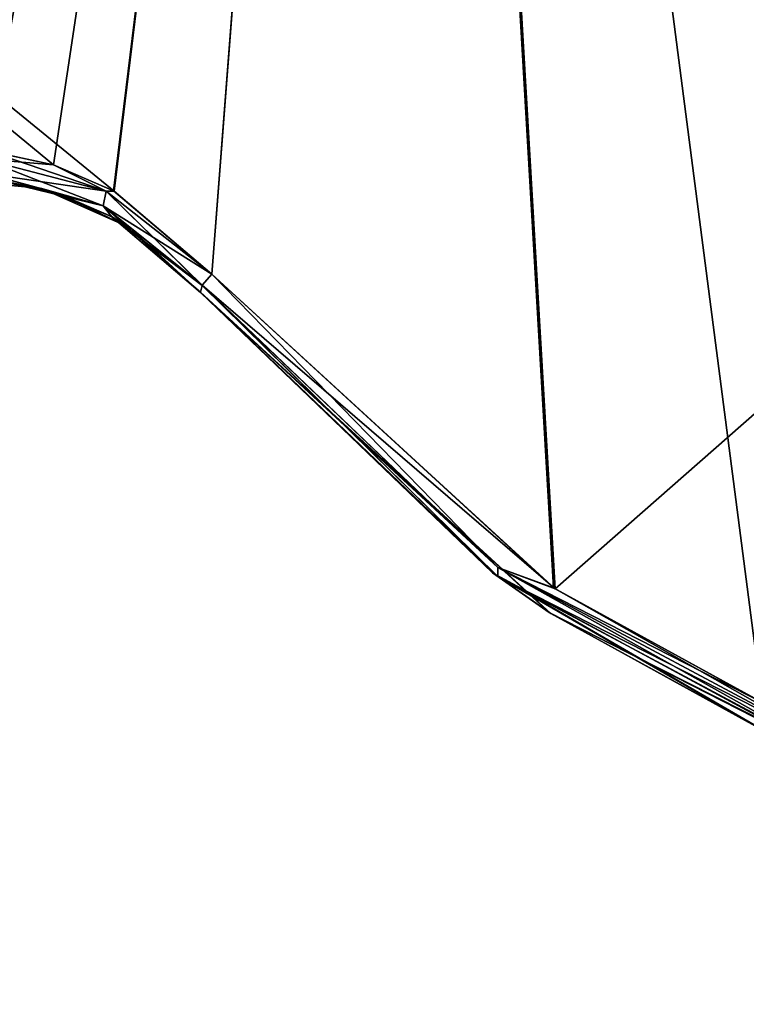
# Model space of a CAD drawing. Header units: millimetres. Extents: x -125 to 125, y -46 to 12.
# Tile 53 of 256: x -51.87 to -49.45, y -44.38 to -41.11. Entities that reach past the tile are written whole.
import ezdxf

# ---------------------------------------------------------------- set-up
doc = ezdxf.new("R2010")
doc.units = ezdxf.units.MM
doc.header["$LTSCALE"] = 26.699852
for name, color, linetype in [('140', 7, 'CONTINUOUS'), ('159', 7, 'CONTINUOUS'), ('182', 7, 'CONTINUOUS'), ('183', 7, 'CONTINUOUS'), ('267', 7, 'CONTINUOUS'), ('268', 7, 'CONTINUOUS'), ('303', 7, 'CONTINUOUS'), ('304', 7, 'CONTINUOUS')]:
    doc.layers.add(name, color=color, linetype=linetype)

msp = doc.modelspace()

# ---------------------------------------------------------------- linework, layer by layer
at = {"layer": '140', "linetype": 'CONTINUOUS'}
for points in [[(-51.2675, -42.0186, 51.5083), (-50.2972, -42.9508, 51.5083), (-51.2675, -42.0186, 53.1781), (-51.2675, -42.0186, 51.5083)], [(-50.2972, -42.9508, 51.5083), (-51.2675, -42.0186, 51.5083), (-50.2972, -42.9508, 39.5508), (-50.2972, -42.9508, 51.5083)], [(-50.2972, -42.9508, 39.5508), (-51.2675, -42.0186, 51.5083), (-51.2675, -42.0186, 41.2205), (-50.2972, -42.9508, 39.5508)], [(-51.2675, -42.0186, 63.4658), (-50.2972, -42.9508, 63.4658), (-51.2675, -42.0186, 65.1356), (-51.2675, -42.0186, 63.4658)], [(-50.2972, -42.9508, 63.4658), (-51.2675, -42.0186, 63.4658), (-50.2972, -42.9508, 51.5083), (-50.2972, -42.9508, 63.4658)], [(-50.2972, -42.9508, 51.5083), (-51.2675, -42.0186, 63.4658), (-51.2675, -42.0186, 53.1781), (-50.2972, -42.9508, 51.5083)], [(-50.2972, -42.9508, 15.6357), (-51.2675, -42.0186, 27.5933), (-51.2675, -42.0186, 17.3055), (-50.2972, -42.9508, 15.6357)], [(-51.2675, -42.0186, 15.6357), (-50.2972, -42.9508, 15.6357), (-51.2675, -42.0186, 17.3055), (-51.2675, -42.0186, 15.6357)], [(-50.2972, -42.9508, 15.6357), (-51.2675, -42.0186, 15.6357), (-50.2972, -42.9508, 3.6782), (-50.2972, -42.9508, 15.6357)], [(-50.2972, -42.9508, 3.6782), (-51.2675, -42.0186, 15.6357), (-51.2675, -42.0186, 5.348), (-50.2972, -42.9508, 3.6782)], [(-50.2972, -42.9508, 27.5933), (-51.2675, -42.0186, 27.5933), (-50.2972, -42.9508, 15.6357), (-50.2972, -42.9508, 27.5933)], [(-51.2675, -42.0186, 39.5508), (-50.2972, -42.9508, 39.5508), (-51.2675, -42.0186, 41.2205), (-51.2675, -42.0186, 39.5508)], [(-50.2972, -42.9508, 39.5508), (-51.2675, -42.0186, 39.5508), (-50.2972, -42.9508, 27.5933), (-50.2972, -42.9508, 39.5508)], [(-50.2972, -42.9508, 27.5933), (-51.2675, -42.0186, 39.5508), (-51.2675, -42.0186, 29.263), (-50.2972, -42.9508, 27.5933)], [(-51.2675, -42.0186, 27.5933), (-50.2972, -42.9508, 27.5933), (-51.2675, -42.0186, 29.263), (-51.2675, -42.0186, 27.5933)], [(-51.2675, -42.0186, 111.2959), (-50.2972, -42.9508, 111.2959), (-51.2675, -42.0186, 112.9537), (-51.2675, -42.0186, 111.2959)], [(-50.2972, -42.9508, 111.2959), (-51.2675, -42.0186, 111.2959), (-50.2972, -42.9508, 99.3384), (-50.2972, -42.9508, 111.2959)], [(-51.2675, -42.0186, 112.9537), (-50.2972, -42.9508, 111.2959), (-50.109, -43.0816, 113.4415), (-51.2675, -42.0186, 112.9537)], [(-50.2972, -42.9508, 99.3384), (-51.2675, -42.0186, 111.2959), (-51.2675, -42.0186, 101.0081), (-50.2972, -42.9508, 99.3384)], [(-50.2972, -42.9508, 75.4233), (-51.2675, -42.0186, 87.3808), (-51.2675, -42.0186, 77.0931), (-50.2972, -42.9508, 75.4233)], [(-51.2675, -42.0186, 75.4233), (-50.2972, -42.9508, 75.4233), (-51.2675, -42.0186, 77.0931), (-51.2675, -42.0186, 75.4233)], [(-50.2972, -42.9508, 75.4233), (-51.2675, -42.0186, 75.4233), (-50.2972, -42.9508, 63.4658), (-50.2972, -42.9508, 75.4233)], [(-50.2972, -42.9508, 63.4658), (-51.2675, -42.0186, 75.4233), (-51.2675, -42.0186, 65.1356), (-50.2972, -42.9508, 63.4658)], [(-50.2972, -42.9508, 87.3808), (-51.2675, -42.0186, 87.3808), (-50.2972, -42.9508, 75.4233), (-50.2972, -42.9508, 87.3808)], [(-51.2675, -42.0186, 99.3384), (-50.2972, -42.9508, 99.3384), (-51.2675, -42.0186, 101.0081), (-51.2675, -42.0186, 99.3384)], [(-50.2972, -42.9508, 99.3384), (-51.2675, -42.0186, 99.3384), (-50.2972, -42.9508, 87.3808), (-50.2972, -42.9508, 99.3384)], [(-50.2972, -42.9508, 87.3808), (-51.2675, -42.0186, 99.3384), (-51.2675, -42.0186, 89.0506), (-50.2972, -42.9508, 87.3808)], [(-51.2675, -42.0186, 87.3808), (-50.2972, -42.9508, 87.3808), (-51.2675, -42.0186, 89.0506), (-51.2675, -42.0186, 87.3808)], [(-51.2675, -42.0186, -68.0669), (-50.2972, -42.9508, -68.0669), (-51.2675, -42.0186, -66.3971), (-51.2675, -42.0186, -68.0669)], [(-50.2972, -42.9508, -68.0669), (-51.2675, -42.0186, -68.0669), (-50.2972, -42.9508, -80.0244), (-50.2972, -42.9508, -68.0669)], [(-50.2972, -42.9508, -80.0244), (-51.2675, -42.0186, -68.0669), (-51.2675, -42.0186, -78.3546), (-50.2972, -42.9508, -80.0244)], [(-51.2675, -42.0186, -56.1094), (-50.2972, -42.9508, -56.1094), (-51.2675, -42.0186, -54.4396), (-51.2675, -42.0186, -56.1094)], [(-50.2972, -42.9508, -56.1094), (-51.2675, -42.0186, -56.1094), (-50.2972, -42.9508, -68.0669), (-50.2972, -42.9508, -56.1094)], [(-50.2972, -42.9508, -68.0669), (-51.2675, -42.0186, -56.1094), (-51.2675, -42.0186, -66.3971), (-50.2972, -42.9508, -68.0669)], [(-50.2972, -42.9508, -103.9394), (-51.2675, -42.0186, -91.9819), (-51.2675, -42.0186, -102.2696), (-50.2972, -42.9508, -103.9394)], [(-51.2675, -42.0186, -103.9394), (-50.2972, -42.9508, -103.9394), (-51.2675, -42.0186, -102.2696), (-51.2675, -42.0186, -103.9394)], [(-50.2972, -42.9508, -103.9394), (-51.2675, -42.0186, -103.9394), (-50.1039, -43.085, -113.4436), (-50.2972, -42.9508, -103.9394)], [(-50.1039, -43.085, -113.4436), (-51.2675, -42.0186, -103.9394), (-51.2675, -42.0186, -112.9537), (-50.1039, -43.085, -113.4436)], [(-51.2675, -42.0186, -80.0244), (-50.2972, -42.9508, -80.0244), (-51.2675, -42.0186, -78.3546), (-51.2675, -42.0186, -80.0244)], [(-50.2972, -42.9508, -80.0244), (-51.2675, -42.0186, -80.0244), (-50.2972, -42.9508, -91.9819), (-50.2972, -42.9508, -80.0244)], [(-50.2972, -42.9508, -91.9819), (-51.2675, -42.0186, -80.0244), (-51.2675, -42.0186, -90.3121), (-50.2972, -42.9508, -91.9819)], [(-51.2675, -42.0186, -91.9819), (-50.2972, -42.9508, -91.9819), (-51.2675, -42.0186, -90.3121), (-51.2675, -42.0186, -91.9819)], [(-50.2972, -42.9508, -91.9819), (-51.2675, -42.0186, -91.9819), (-50.2972, -42.9508, -103.9394), (-50.2972, -42.9508, -91.9819)], [(-51.2675, -42.0186, -8.2793), (-50.2972, -42.9508, -8.2793), (-51.2675, -42.0186, -6.6095), (-51.2675, -42.0186, -8.2793)], [(-50.2972, -42.9508, -8.2793), (-51.2675, -42.0186, -8.2793), (-50.2972, -42.9508, -20.2368), (-50.2972, -42.9508, -8.2793)], [(-50.2972, -42.9508, -20.2368), (-51.2675, -42.0186, -8.2793), (-51.2675, -42.0186, -18.567), (-50.2972, -42.9508, -20.2368)], [(-51.2675, -42.0186, 3.6782), (-50.2972, -42.9508, 3.6782), (-51.2675, -42.0186, 5.348), (-51.2675, -42.0186, 3.6782)], [(-50.2972, -42.9508, 3.6782), (-51.2675, -42.0186, 3.6782), (-50.2972, -42.9508, -8.2793), (-50.2972, -42.9508, 3.6782)], [(-50.2972, -42.9508, -8.2793), (-51.2675, -42.0186, 3.6782), (-51.2675, -42.0186, -6.6095), (-50.2972, -42.9508, -8.2793)], [(-50.2972, -42.9508, -44.1518), (-51.2675, -42.0186, -32.1943), (-51.2675, -42.0186, -42.4821), (-50.2972, -42.9508, -44.1518)], [(-51.2675, -42.0186, -44.1518), (-50.2972, -42.9508, -44.1518), (-51.2675, -42.0186, -42.4821), (-51.2675, -42.0186, -44.1518)], [(-50.2972, -42.9508, -44.1518), (-51.2675, -42.0186, -44.1518), (-50.2972, -42.9508, -56.1094), (-50.2972, -42.9508, -44.1518)], [(-50.2972, -42.9508, -56.1094), (-51.2675, -42.0186, -44.1518), (-51.2675, -42.0186, -54.4396), (-50.2972, -42.9508, -56.1094)], [(-51.2675, -42.0186, -20.2368), (-50.2972, -42.9508, -20.2368), (-51.2675, -42.0186, -18.567), (-51.2675, -42.0186, -20.2368)], [(-50.2972, -42.9508, -20.2368), (-51.2675, -42.0186, -20.2368), (-50.2972, -42.9508, -32.1943), (-50.2972, -42.9508, -20.2368)], [(-50.2972, -42.9508, -32.1943), (-51.2675, -42.0186, -20.2368), (-51.2675, -42.0186, -30.5246), (-50.2972, -42.9508, -32.1943)], [(-51.2675, -42.0186, -32.1943), (-50.2972, -42.9508, -32.1943), (-51.2675, -42.0186, -30.5246), (-51.2675, -42.0186, -32.1943)], [(-50.2972, -42.9508, -32.1943), (-51.2675, -42.0186, -32.1943), (-50.2972, -42.9508, -44.1518), (-50.2972, -42.9508, -32.1943)], [(-49.1136, -43.5904, 51.5083), (-50.2972, -42.9508, 51.5083), (-49.1136, -43.5904, 39.5508), (-49.1136, -43.5904, 51.5083)], [(-49.1136, -43.5904, 39.5508), (-50.2972, -42.9508, 51.5083), (-50.2972, -42.9508, 39.5508), (-49.1136, -43.5904, 39.5508)], [(-49.1136, -43.5904, 63.4658), (-50.2972, -42.9508, 63.4658), (-49.1136, -43.5904, 51.5083), (-49.1136, -43.5904, 63.4658)], [(-49.1136, -43.5904, 51.5083), (-50.2972, -42.9508, 63.4658), (-50.2972, -42.9508, 51.5083), (-49.1136, -43.5904, 51.5083)], [(-49.1136, -43.5904, 15.6357), (-50.2972, -42.9508, 27.5933), (-50.2972, -42.9508, 15.6357), (-49.1136, -43.5904, 15.6357)], [(-49.1136, -43.5904, 15.6357), (-50.2972, -42.9508, 15.6357), (-49.1136, -43.5904, 3.6782), (-49.1136, -43.5904, 15.6357)], [(-49.1136, -43.5904, 3.6782), (-50.2972, -42.9508, 15.6357), (-50.2972, -42.9508, 3.6782), (-49.1136, -43.5904, 3.6782)], [(-49.1136, -43.5904, 39.5508), (-50.2972, -42.9508, 39.5508), (-49.1136, -43.5904, 27.5933), (-49.1136, -43.5904, 39.5508)], [(-49.1136, -43.5904, 27.5933), (-50.2972, -42.9508, 39.5508), (-50.2972, -42.9508, 27.5933), (-49.1136, -43.5904, 27.5933)], [(-49.1136, -43.5904, 27.5933), (-50.2972, -42.9508, 27.5933), (-49.1136, -43.5904, 15.6357), (-49.1136, -43.5904, 27.5933)], [(-49.1136, -43.5904, 111.2959), (-50.2972, -42.9508, 111.2959), (-49.1136, -43.5904, 99.3384), (-49.1136, -43.5904, 111.2959)], [(-49.1136, -43.5904, 99.3384), (-50.2972, -42.9508, 111.2959), (-50.2972, -42.9508, 99.3384), (-49.1136, -43.5904, 99.3384)], [(-50.2972, -42.9508, 111.2959), (-49.1136, -43.5904, 111.2959), (-50.109, -43.0816, 113.4415), (-50.2972, -42.9508, 111.2959)], [(-49.1136, -43.5904, 75.4233), (-50.2972, -42.9508, 87.3808), (-50.2972, -42.9508, 75.4233), (-49.1136, -43.5904, 75.4233)], [(-49.1136, -43.5904, 75.4233), (-50.2972, -42.9508, 75.4233), (-49.1136, -43.5904, 63.4658), (-49.1136, -43.5904, 75.4233)], [(-49.1136, -43.5904, 63.4658), (-50.2972, -42.9508, 75.4233), (-50.2972, -42.9508, 63.4658), (-49.1136, -43.5904, 63.4658)], [(-49.1136, -43.5904, 99.3384), (-50.2972, -42.9508, 99.3384), (-49.1136, -43.5904, 87.3808), (-49.1136, -43.5904, 99.3384)], [(-49.1136, -43.5904, 87.3808), (-50.2972, -42.9508, 99.3384), (-50.2972, -42.9508, 87.3808), (-49.1136, -43.5904, 87.3808)], [(-49.1136, -43.5904, 87.3808), (-50.2972, -42.9508, 87.3808), (-49.1136, -43.5904, 75.4233), (-49.1136, -43.5904, 87.3808)], [(-49.1136, -43.5904, -68.0669), (-50.2972, -42.9508, -68.0669), (-49.1136, -43.5904, -80.0244), (-49.1136, -43.5904, -68.0669)], [(-49.1136, -43.5904, -80.0244), (-50.2972, -42.9508, -68.0669), (-50.2972, -42.9508, -80.0244), (-49.1136, -43.5904, -80.0244)], [(-49.1136, -43.5904, -80.0244), (-50.2972, -42.9508, -80.0244), (-49.1136, -43.5904, -91.9819), (-49.1136, -43.5904, -80.0244)], [(-49.1136, -43.5904, -56.1094), (-50.2972, -42.9508, -56.1094), (-49.1136, -43.5904, -68.0669), (-49.1136, -43.5904, -56.1094)], [(-49.1136, -43.5904, -68.0669), (-50.2972, -42.9508, -56.1094), (-50.2972, -42.9508, -68.0669), (-49.1136, -43.5904, -68.0669)], [(-49.1136, -43.5904, -103.9394), (-50.2972, -42.9508, -103.9394), (-49.3931, -43.4753, -113.7411), (-49.1136, -43.5904, -103.9394)], [(-49.3931, -43.4753, -113.7411), (-50.2972, -42.9508, -103.9394), (-50.1039, -43.085, -113.4436), (-49.3931, -43.4753, -113.7411)], [(-49.1136, -43.5904, -103.9394), (-50.2972, -42.9508, -91.9819), (-50.2972, -42.9508, -103.9394), (-49.1136, -43.5904, -103.9394)], [(-49.1136, -43.5904, -91.9819), (-50.2972, -42.9508, -80.0244), (-50.2972, -42.9508, -91.9819), (-49.1136, -43.5904, -91.9819)], [(-49.1136, -43.5904, -91.9819), (-50.2972, -42.9508, -91.9819), (-49.1136, -43.5904, -103.9394), (-49.1136, -43.5904, -91.9819)], [(-49.1136, -43.5904, -8.2793), (-50.2972, -42.9508, -8.2793), (-49.1136, -43.5904, -20.2368), (-49.1136, -43.5904, -8.2793)], [(-49.1136, -43.5904, -20.2368), (-50.2972, -42.9508, -8.2793), (-50.2972, -42.9508, -20.2368), (-49.1136, -43.5904, -20.2368)], [(-49.1136, -43.5904, -20.2368), (-50.2972, -42.9508, -20.2368), (-49.1136, -43.5904, -32.1943), (-49.1136, -43.5904, -20.2368)], [(-49.1136, -43.5904, 3.6782), (-50.2972, -42.9508, 3.6782), (-49.1136, -43.5904, -8.2793), (-49.1136, -43.5904, 3.6782)], [(-49.1136, -43.5904, -8.2793), (-50.2972, -42.9508, 3.6782), (-50.2972, -42.9508, -8.2793), (-49.1136, -43.5904, -8.2793)], [(-49.1136, -43.5904, -44.1518), (-50.2972, -42.9508, -44.1518), (-49.1136, -43.5904, -56.1094), (-49.1136, -43.5904, -44.1518)], [(-49.1136, -43.5904, -56.1094), (-50.2972, -42.9508, -44.1518), (-50.2972, -42.9508, -56.1094), (-49.1136, -43.5904, -56.1094)], [(-49.1136, -43.5904, -44.1518), (-50.2972, -42.9508, -32.1943), (-50.2972, -42.9508, -44.1518), (-49.1136, -43.5904, -44.1518)], [(-49.1136, -43.5904, -32.1943), (-50.2972, -42.9508, -20.2368), (-50.2972, -42.9508, -32.1943), (-49.1136, -43.5904, -32.1943)], [(-49.1136, -43.5904, -32.1943), (-50.2972, -42.9508, -32.1943), (-49.1136, -43.5904, -44.1518), (-49.1136, -43.5904, -32.1943)], [(-50.109, -43.0816, 113.4415), (-49.1136, -43.5904, 111.2959), (-49.403, -43.4709, 113.737), (-50.109, -43.0816, 113.4415)]]:
    msp.add_3dface(points, dxfattribs=at)
at = {"layer": '159', "linetype": 'CONTINUOUS'}
for points in [[(-51.7948, -41.6734, 17.3055), (-52.1124, -41.6419, 17.3055), (-51.7948, -41.6734, 5.348), (-51.7948, -41.6734, 17.3055)], [(-51.7948, -41.6734, 5.348), (-52.1124, -41.6419, 17.3055), (-52.1124, -41.6419, 5.348), (-51.7948, -41.6734, 5.348)], [(-51.7948, -41.6734, 5.348), (-52.1124, -41.6419, 5.348), (-51.7948, -41.6734, -6.6095), (-51.7948, -41.6734, 5.348)], [(-51.7948, -41.6734, -6.6095), (-52.1124, -41.6419, 5.348), (-52.1124, -41.6419, -6.6095), (-51.7948, -41.6734, -6.6095)], [(-51.7948, -41.6734, 41.2205), (-52.1124, -41.6419, 53.1781), (-52.1124, -41.6419, 41.2205), (-51.7948, -41.6734, 41.2205)], [(-51.7948, -41.6734, 53.1781), (-52.1124, -41.6419, 53.1781), (-51.7948, -41.6734, 41.2205), (-51.7948, -41.6734, 53.1781)], [(-51.7948, -41.6734, 53.1781), (-52.1124, -41.6419, 65.1356), (-52.1124, -41.6419, 53.1781), (-51.7948, -41.6734, 53.1781)], [(-51.7948, -41.6734, 65.1356), (-52.1124, -41.6419, 65.1356), (-51.7948, -41.6734, 53.1781), (-51.7948, -41.6734, 65.1356)], [(-51.7948, -41.6734, 41.2205), (-52.1124, -41.6419, 41.2205), (-51.7948, -41.6734, 29.263), (-51.7948, -41.6734, 41.2205)], [(-51.7948, -41.6734, 17.3055), (-52.1124, -41.6419, 29.263), (-52.1124, -41.6419, 17.3055), (-51.7948, -41.6734, 17.3055)], [(-51.7948, -41.6734, 29.263), (-52.1124, -41.6419, 29.263), (-51.7948, -41.6734, 17.3055), (-51.7948, -41.6734, 29.263)], [(-51.7948, -41.6734, 29.263), (-52.1124, -41.6419, 41.2205), (-52.1124, -41.6419, 29.263), (-51.7948, -41.6734, 29.263)], [(-51.7948, -41.6734, -90.3121), (-52.1124, -41.6419, -78.3546), (-52.1124, -41.6419, -90.3121), (-51.7948, -41.6734, -90.3121)], [(-51.7948, -41.6734, -78.3546), (-52.1124, -41.6419, -78.3546), (-51.7948, -41.6734, -90.3121), (-51.7948, -41.6734, -78.3546)], [(-51.7948, -41.6734, -78.3546), (-52.1124, -41.6419, -66.3971), (-52.1124, -41.6419, -78.3546), (-51.7948, -41.6734, -78.3546)], [(-51.7948, -41.6734, -66.3971), (-52.1124, -41.6419, -66.3971), (-51.7948, -41.6734, -78.3546), (-51.7948, -41.6734, -66.3971)], [(-51.7948, -41.6734, -66.3971), (-52.1124, -41.6419, -54.4396), (-52.1124, -41.6419, -66.3971), (-51.7948, -41.6734, -66.3971)], [(-51.7948, -41.6734, -102.2696), (-52.1124, -41.6419, -102.2696), (-51.9424, -41.6459, -112.6222), (-51.7948, -41.6734, -102.2696)], [(-51.7948, -41.6734, -102.2696), (-52.1124, -41.6419, -90.3121), (-52.1124, -41.6419, -102.2696), (-51.7948, -41.6734, -102.2696)], [(-51.7948, -41.6734, -90.3121), (-52.1124, -41.6419, -90.3121), (-51.7948, -41.6734, -102.2696), (-51.7948, -41.6734, -90.3121)], [(-51.7948, -41.6734, -30.5246), (-52.1124, -41.6419, -18.567), (-52.1124, -41.6419, -30.5246), (-51.7948, -41.6734, -30.5246)], [(-51.7948, -41.6734, -18.567), (-52.1124, -41.6419, -18.567), (-51.7948, -41.6734, -30.5246), (-51.7948, -41.6734, -18.567)], [(-51.7948, -41.6734, -18.567), (-52.1124, -41.6419, -6.6095), (-52.1124, -41.6419, -18.567), (-51.7948, -41.6734, -18.567)], [(-51.7948, -41.6734, -6.6095), (-52.1124, -41.6419, -6.6095), (-51.7948, -41.6734, -18.567), (-51.7948, -41.6734, -6.6095)], [(-51.7948, -41.6734, -54.4396), (-52.1124, -41.6419, -54.4396), (-51.7948, -41.6734, -66.3971), (-51.7948, -41.6734, -54.4396)], [(-51.7948, -41.6734, -54.4396), (-52.1124, -41.6419, -42.4821), (-52.1124, -41.6419, -54.4396), (-51.7948, -41.6734, -54.4396)], [(-51.7948, -41.6734, -42.4821), (-52.1124, -41.6419, -42.4821), (-51.7948, -41.6734, -54.4396), (-51.7948, -41.6734, -42.4821)], [(-51.7948, -41.6734, -42.4821), (-52.1124, -41.6419, -30.5246), (-52.1124, -41.6419, -42.4821), (-51.7948, -41.6734, -42.4821)], [(-51.7948, -41.6734, -30.5246), (-52.1124, -41.6419, -30.5246), (-51.7948, -41.6734, -42.4821), (-51.7948, -41.6734, -30.5246)], [(-51.7948, -41.6734, 89.0506), (-52.1124, -41.6419, 101.0081), (-52.1124, -41.6419, 89.0506), (-51.7948, -41.6734, 89.0506)], [(-51.7948, -41.6734, 101.0081), (-52.1124, -41.6419, 101.0081), (-51.7948, -41.6734, 89.0506), (-51.7948, -41.6734, 101.0081)], [(-52.1124, -41.6419, 101.0081), (-51.7948, -41.6734, 101.0081), (-51.9435, -41.6458, 112.6216), (-52.1124, -41.6419, 101.0081)], [(-51.7948, -41.6734, 65.1356), (-52.1124, -41.6419, 77.0931), (-52.1124, -41.6419, 65.1356), (-51.7948, -41.6734, 65.1356)], [(-51.7948, -41.6734, 77.0931), (-52.1124, -41.6419, 77.0931), (-51.7948, -41.6734, 65.1356), (-51.7948, -41.6734, 77.0931)], [(-51.7948, -41.6734, 77.0931), (-52.1124, -41.6419, 89.0506), (-52.1124, -41.6419, 77.0931), (-51.7948, -41.6734, 77.0931)], [(-51.7948, -41.6734, 89.0506), (-52.1124, -41.6419, 89.0506), (-51.7948, -41.6734, 77.0931), (-51.7948, -41.6734, 89.0506)], [(-51.9435, -41.6458, 112.6216), (-51.7948, -41.6734, 101.0081), (-51.7454, -41.6878, 112.721), (-51.9435, -41.6458, 112.6216)], [(-51.7453, -41.6878, -112.721), (-51.7948, -41.6734, -102.2696), (-51.9424, -41.6459, -112.6222), (-51.7453, -41.6878, -112.721)], [(-51.5032, -41.8034, 17.3055), (-51.7948, -41.6734, 17.3055), (-51.5032, -41.8034, 5.348), (-51.5032, -41.8034, 17.3055)], [(-51.5032, -41.8034, 5.348), (-51.7948, -41.6734, 17.3055), (-51.7948, -41.6734, 5.348), (-51.5032, -41.8034, 5.348)], [(-51.5032, -41.8034, 5.348), (-51.7948, -41.6734, 5.348), (-51.5032, -41.8034, -6.6095), (-51.5032, -41.8034, 5.348)], [(-51.5032, -41.8034, -6.6095), (-51.7948, -41.6734, 5.348), (-51.7948, -41.6734, -6.6095), (-51.5032, -41.8034, -6.6095)], [(-51.5032, -41.8034, 41.2205), (-51.7948, -41.6734, 41.2205), (-51.5032, -41.8034, 29.263), (-51.5032, -41.8034, 41.2205)], [(-51.5032, -41.8034, 41.2205), (-51.7948, -41.6734, 53.1781), (-51.7948, -41.6734, 41.2205), (-51.5032, -41.8034, 41.2205)], [(-51.5032, -41.8034, 53.1781), (-51.7948, -41.6734, 53.1781), (-51.5032, -41.8034, 41.2205), (-51.5032, -41.8034, 53.1781)], [(-51.5032, -41.8034, 53.1781), (-51.7948, -41.6734, 65.1356), (-51.7948, -41.6734, 53.1781), (-51.5032, -41.8034, 53.1781)], [(-51.5032, -41.8034, 17.3055), (-51.7948, -41.6734, 29.263), (-51.7948, -41.6734, 17.3055), (-51.5032, -41.8034, 17.3055)], [(-51.5032, -41.8034, 29.263), (-51.7948, -41.6734, 29.263), (-51.5032, -41.8034, 17.3055), (-51.5032, -41.8034, 29.263)], [(-51.5032, -41.8034, 29.263), (-51.7948, -41.6734, 41.2205), (-51.7948, -41.6734, 29.263), (-51.5032, -41.8034, 29.263)], [(-51.5032, -41.8034, -90.3121), (-51.7948, -41.6734, -78.3546), (-51.7948, -41.6734, -90.3121), (-51.5032, -41.8034, -90.3121)], [(-51.5032, -41.8034, -78.3546), (-51.7948, -41.6734, -78.3546), (-51.5032, -41.8034, -90.3121), (-51.5032, -41.8034, -78.3546)], [(-51.5032, -41.8034, -78.3546), (-51.7948, -41.6734, -66.3971), (-51.7948, -41.6734, -78.3546), (-51.5032, -41.8034, -78.3546)], [(-51.5032, -41.8034, -66.3971), (-51.7948, -41.6734, -66.3971), (-51.5032, -41.8034, -78.3546), (-51.5032, -41.8034, -66.3971)], [(-51.5637, -41.7668, -112.8108), (-51.7948, -41.6734, -102.2696), (-51.7453, -41.6878, -112.721), (-51.5637, -41.7668, -112.8108)], [(-51.5032, -41.8034, -102.2696), (-51.7948, -41.6734, -102.2696), (-51.5637, -41.7668, -112.8108), (-51.5032, -41.8034, -102.2696)], [(-51.5032, -41.8034, -102.2696), (-51.7948, -41.6734, -90.3121), (-51.7948, -41.6734, -102.2696), (-51.5032, -41.8034, -102.2696)], [(-51.5032, -41.8034, -90.3121), (-51.7948, -41.6734, -90.3121), (-51.5032, -41.8034, -102.2696), (-51.5032, -41.8034, -90.3121)], [(-51.5032, -41.8034, -30.5246), (-51.7948, -41.6734, -30.5246), (-51.5032, -41.8034, -42.4821), (-51.5032, -41.8034, -30.5246)], [(-51.5032, -41.8034, -30.5246), (-51.7948, -41.6734, -18.567), (-51.7948, -41.6734, -30.5246), (-51.5032, -41.8034, -30.5246)], [(-51.5032, -41.8034, -18.567), (-51.7948, -41.6734, -18.567), (-51.5032, -41.8034, -30.5246), (-51.5032, -41.8034, -18.567)], [(-51.5032, -41.8034, -18.567), (-51.7948, -41.6734, -6.6095), (-51.7948, -41.6734, -18.567), (-51.5032, -41.8034, -18.567)], [(-51.5032, -41.8034, -6.6095), (-51.7948, -41.6734, -6.6095), (-51.5032, -41.8034, -18.567), (-51.5032, -41.8034, -6.6095)], [(-51.5032, -41.8034, -66.3971), (-51.7948, -41.6734, -54.4396), (-51.7948, -41.6734, -66.3971), (-51.5032, -41.8034, -66.3971)], [(-51.5032, -41.8034, -54.4396), (-51.7948, -41.6734, -54.4396), (-51.5032, -41.8034, -66.3971), (-51.5032, -41.8034, -54.4396)], [(-51.5032, -41.8034, -54.4396), (-51.7948, -41.6734, -42.4821), (-51.7948, -41.6734, -54.4396), (-51.5032, -41.8034, -54.4396)], [(-51.5032, -41.8034, -42.4821), (-51.7948, -41.6734, -42.4821), (-51.5032, -41.8034, -54.4396), (-51.5032, -41.8034, -42.4821)], [(-51.5032, -41.8034, -42.4821), (-51.7948, -41.6734, -30.5246), (-51.7948, -41.6734, -42.4821), (-51.5032, -41.8034, -42.4821)], [(-51.5032, -41.8034, 65.1356), (-51.7948, -41.6734, 65.1356), (-51.5032, -41.8034, 53.1781), (-51.5032, -41.8034, 65.1356)], [(-51.5032, -41.8034, 89.0506), (-51.7948, -41.6734, 101.0081), (-51.7948, -41.6734, 89.0506), (-51.5032, -41.8034, 89.0506)], [(-51.5032, -41.8034, 101.0081), (-51.7948, -41.6734, 101.0081), (-51.5032, -41.8034, 89.0506), (-51.5032, -41.8034, 101.0081)], [(-51.5032, -41.8034, 65.1356), (-51.7948, -41.6734, 77.0931), (-51.7948, -41.6734, 65.1356), (-51.5032, -41.8034, 65.1356)], [(-51.5032, -41.8034, 77.0931), (-51.7948, -41.6734, 77.0931), (-51.5032, -41.8034, 65.1356), (-51.5032, -41.8034, 77.0931)], [(-51.5032, -41.8034, 77.0931), (-51.7948, -41.6734, 89.0506), (-51.7948, -41.6734, 77.0931), (-51.5032, -41.8034, 77.0931)], [(-51.5032, -41.8034, 89.0506), (-51.7948, -41.6734, 89.0506), (-51.5032, -41.8034, 77.0931), (-51.5032, -41.8034, 89.0506)], [(-51.7948, -41.6734, 101.0081), (-51.5032, -41.8034, 101.0081), (-51.7454, -41.6878, 112.721), (-51.7948, -41.6734, 101.0081)], [(-51.7454, -41.6878, 112.721), (-51.5032, -41.8034, 101.0081), (-51.5621, -41.7676, 112.8116), (-51.7454, -41.6878, 112.721)], [(-51.2675, -42.0186, -112.9537), (-51.5032, -41.8034, -102.2696), (-51.5637, -41.7668, -112.8108), (-51.2675, -42.0186, -112.9537)], [(-51.2675, -42.0186, 111.2959), (-51.2675, -42.0186, 112.9537), (-51.5621, -41.7676, 112.8116), (-51.2675, -42.0186, 111.2959)], [(-51.2675, -42.0186, 101.0081), (-51.2675, -42.0186, 111.2959), (-51.5621, -41.7676, 112.8116), (-51.2675, -42.0186, 101.0081)], [(-51.5032, -41.8034, 101.0081), (-51.2675, -42.0186, 101.0081), (-51.5621, -41.7676, 112.8116), (-51.5032, -41.8034, 101.0081)], [(-51.2675, -42.0186, -78.3546), (-51.2675, -42.0186, -68.0669), (-51.5032, -41.8034, -66.3971), (-51.2675, -42.0186, -78.3546)], [(-51.2675, -42.0186, -68.0669), (-51.2675, -42.0186, -66.3971), (-51.5032, -41.8034, -66.3971), (-51.2675, -42.0186, -68.0669)], [(-51.2675, -42.0186, 65.1356), (-51.2675, -42.0186, 75.4233), (-51.5032, -41.8034, 77.0931), (-51.2675, -42.0186, 65.1356)], [(-51.2675, -42.0186, 77.0931), (-51.5032, -41.8034, 89.0506), (-51.5032, -41.8034, 77.0931), (-51.2675, -42.0186, 77.0931)], [(-51.2675, -42.0186, -54.4396), (-51.5032, -41.8034, -42.4821), (-51.5032, -41.8034, -54.4396), (-51.2675, -42.0186, -54.4396)], [(-51.2675, -42.0186, -66.3971), (-51.2675, -42.0186, -56.1094), (-51.5032, -41.8034, -54.4396), (-51.2675, -42.0186, -66.3971)], [(-51.2675, -42.0186, -56.1094), (-51.2675, -42.0186, -54.4396), (-51.5032, -41.8034, -54.4396), (-51.2675, -42.0186, -56.1094)], [(-51.2675, -42.0186, -42.4821), (-51.5032, -41.8034, -30.5246), (-51.5032, -41.8034, -42.4821), (-51.2675, -42.0186, -42.4821)], [(-51.2675, -42.0186, -54.4396), (-51.2675, -42.0186, -44.1518), (-51.5032, -41.8034, -42.4821), (-51.2675, -42.0186, -54.4396)], [(-51.2675, -42.0186, -44.1518), (-51.2675, -42.0186, -42.4821), (-51.5032, -41.8034, -42.4821), (-51.2675, -42.0186, -44.1518)], [(-51.2675, -42.0186, -30.5246), (-51.5032, -41.8034, -18.567), (-51.5032, -41.8034, -30.5246), (-51.2675, -42.0186, -30.5246)], [(-51.2675, -42.0186, -42.4821), (-51.2675, -42.0186, -32.1943), (-51.5032, -41.8034, -30.5246), (-51.2675, -42.0186, -42.4821)], [(-51.2675, -42.0186, -66.3971), (-51.5032, -41.8034, -54.4396), (-51.5032, -41.8034, -66.3971), (-51.2675, -42.0186, -66.3971)], [(-51.2675, -42.0186, -112.9537), (-51.2675, -42.0186, -103.9394), (-51.5032, -41.8034, -102.2696), (-51.2675, -42.0186, -112.9537)], [(-51.2675, -42.0186, -103.9394), (-51.2675, -42.0186, -102.2696), (-51.5032, -41.8034, -102.2696), (-51.2675, -42.0186, -103.9394)], [(-51.2675, -42.0186, -90.3121), (-51.5032, -41.8034, -78.3546), (-51.5032, -41.8034, -90.3121), (-51.2675, -42.0186, -90.3121)], [(-51.2675, -42.0186, -102.2696), (-51.2675, -42.0186, -91.9819), (-51.5032, -41.8034, -90.3121), (-51.2675, -42.0186, -102.2696)], [(-51.2675, -42.0186, -91.9819), (-51.2675, -42.0186, -90.3121), (-51.5032, -41.8034, -90.3121), (-51.2675, -42.0186, -91.9819)], [(-51.2675, -42.0186, 87.3808), (-51.2675, -42.0186, 89.0506), (-51.5032, -41.8034, 89.0506), (-51.2675, -42.0186, 87.3808)], [(-51.2675, -42.0186, 77.0931), (-51.2675, -42.0186, 87.3808), (-51.5032, -41.8034, 89.0506), (-51.2675, -42.0186, 77.0931)], [(-51.2675, -42.0186, 89.0506), (-51.5032, -41.8034, 101.0081), (-51.5032, -41.8034, 89.0506), (-51.2675, -42.0186, 89.0506)], [(-51.2675, -42.0186, -78.3546), (-51.5032, -41.8034, -66.3971), (-51.5032, -41.8034, -78.3546), (-51.2675, -42.0186, -78.3546)], [(-51.2675, -42.0186, -90.3121), (-51.2675, -42.0186, -80.0244), (-51.5032, -41.8034, -78.3546), (-51.2675, -42.0186, -90.3121)], [(-51.2675, -42.0186, -80.0244), (-51.2675, -42.0186, -78.3546), (-51.5032, -41.8034, -78.3546), (-51.2675, -42.0186, -80.0244)], [(-51.2675, -42.0186, 75.4233), (-51.2675, -42.0186, 77.0931), (-51.5032, -41.8034, 77.0931), (-51.2675, -42.0186, 75.4233)], [(-51.2675, -42.0186, 5.348), (-51.5032, -41.8034, 17.3055), (-51.5032, -41.8034, 5.348), (-51.2675, -42.0186, 5.348)], [(-51.2675, -42.0186, -6.6095), (-51.2675, -42.0186, 3.6782), (-51.5032, -41.8034, 5.348), (-51.2675, -42.0186, -6.6095)], [(-51.2675, -42.0186, 3.6782), (-51.2675, -42.0186, 5.348), (-51.5032, -41.8034, 5.348), (-51.2675, -42.0186, 3.6782)], [(-51.2675, -42.0186, 17.3055), (-51.5032, -41.8034, 29.263), (-51.5032, -41.8034, 17.3055), (-51.2675, -42.0186, 17.3055)], [(-51.2675, -42.0186, 5.348), (-51.2675, -42.0186, 15.6357), (-51.5032, -41.8034, 17.3055), (-51.2675, -42.0186, 5.348)], [(-51.2675, -42.0186, 15.6357), (-51.2675, -42.0186, 17.3055), (-51.5032, -41.8034, 17.3055), (-51.2675, -42.0186, 15.6357)], [(-51.2675, -42.0186, 39.5508), (-51.2675, -42.0186, 41.2205), (-51.5032, -41.8034, 41.2205), (-51.2675, -42.0186, 39.5508)], [(-51.2675, -42.0186, 29.263), (-51.5032, -41.8034, 41.2205), (-51.5032, -41.8034, 29.263), (-51.2675, -42.0186, 29.263)], [(-51.2675, -42.0186, 29.263), (-51.2675, -42.0186, 39.5508), (-51.5032, -41.8034, 41.2205), (-51.2675, -42.0186, 29.263)], [(-51.2675, -42.0186, 17.3055), (-51.2675, -42.0186, 27.5933), (-51.5032, -41.8034, 29.263), (-51.2675, -42.0186, 17.3055)], [(-51.2675, -42.0186, 41.2205), (-51.5032, -41.8034, 53.1781), (-51.5032, -41.8034, 41.2205), (-51.2675, -42.0186, 41.2205)], [(-51.2675, -42.0186, 27.5933), (-51.2675, -42.0186, 29.263), (-51.5032, -41.8034, 29.263), (-51.2675, -42.0186, 27.5933)], [(-51.2675, -42.0186, 53.1781), (-51.5032, -41.8034, 65.1356), (-51.5032, -41.8034, 53.1781), (-51.2675, -42.0186, 53.1781)], [(-51.2675, -42.0186, -32.1943), (-51.2675, -42.0186, -30.5246), (-51.5032, -41.8034, -30.5246), (-51.2675, -42.0186, -32.1943)], [(-51.2675, -42.0186, 63.4658), (-51.2675, -42.0186, 65.1356), (-51.5032, -41.8034, 65.1356), (-51.2675, -42.0186, 63.4658)], [(-51.2675, -42.0186, 53.1781), (-51.2675, -42.0186, 63.4658), (-51.5032, -41.8034, 65.1356), (-51.2675, -42.0186, 53.1781)], [(-51.2675, -42.0186, 65.1356), (-51.5032, -41.8034, 77.0931), (-51.5032, -41.8034, 65.1356), (-51.2675, -42.0186, 65.1356)], [(-51.2675, -42.0186, -18.567), (-51.5032, -41.8034, -6.6095), (-51.5032, -41.8034, -18.567), (-51.2675, -42.0186, -18.567)], [(-51.2675, -42.0186, -30.5246), (-51.2675, -42.0186, -20.2368), (-51.5032, -41.8034, -18.567), (-51.2675, -42.0186, -30.5246)], [(-51.2675, -42.0186, -20.2368), (-51.2675, -42.0186, -18.567), (-51.5032, -41.8034, -18.567), (-51.2675, -42.0186, -20.2368)], [(-51.2675, -42.0186, -6.6095), (-51.5032, -41.8034, 5.348), (-51.5032, -41.8034, -6.6095), (-51.2675, -42.0186, -6.6095)], [(-51.2675, -42.0186, -18.567), (-51.2675, -42.0186, -8.2793), (-51.5032, -41.8034, -6.6095), (-51.2675, -42.0186, -18.567)], [(-51.2675, -42.0186, -8.2793), (-51.2675, -42.0186, -6.6095), (-51.5032, -41.8034, -6.6095), (-51.2675, -42.0186, -8.2793)], [(-51.2675, -42.0186, 51.5083), (-51.2675, -42.0186, 53.1781), (-51.5032, -41.8034, 53.1781), (-51.2675, -42.0186, 51.5083)], [(-51.2675, -42.0186, 41.2205), (-51.2675, -42.0186, 51.5083), (-51.5032, -41.8034, 53.1781), (-51.2675, -42.0186, 41.2205)], [(-51.2675, -42.0186, -102.2696), (-51.5032, -41.8034, -90.3121), (-51.5032, -41.8034, -102.2696), (-51.2675, -42.0186, -102.2696)], [(-51.2675, -42.0186, 99.3384), (-51.2675, -42.0186, 101.0081), (-51.5032, -41.8034, 101.0081), (-51.2675, -42.0186, 99.3384)], [(-51.2675, -42.0186, 89.0506), (-51.2675, -42.0186, 99.3384), (-51.5032, -41.8034, 101.0081), (-51.2675, -42.0186, 89.0506)]]:
    msp.add_3dface(points, dxfattribs=at)
at = {"layer": '182', "color": 7, "linetype": 'CONTINUOUS'}
for points in [[(-59.8657, -41.0439, -108.737), (-50.6152, -33.9986, -113.4737), (-58.753, -42.0999, -109.3213), (-59.8657, -41.0439, -108.737)], [(-58.753, -42.0999, -109.3213), (-50.6152, -33.9986, -113.4737), (-58.0639, -42.4955, -109.681), (-58.753, -42.0999, -109.3213)], [(-58.0639, -42.4955, -109.681), (-50.6152, -33.9986, -113.4737), (-57.3089, -42.7778, -110.0718), (-58.0639, -42.4955, -109.681)], [(-57.3089, -42.7778, -110.0718), (-50.6152, -33.9986, -113.4737), (-56.5121, -42.9333, -110.48), (-57.3089, -42.7778, -110.0718)], [(-56.5121, -42.9333, -110.48), (-50.6152, -33.9986, -113.4737), (-55.7008, -42.9554, -110.8908), (-56.5121, -42.9333, -110.48)], [(-55.7008, -42.9554, -110.8908), (-50.6152, -33.9986, -113.4737), (-54.9024, -42.8446, -111.2904), (-55.7008, -42.9554, -110.8908)], [(-54.9024, -42.8446, -111.2904), (-50.6152, -33.9986, -113.4737), (-54.1416, -42.6082, -111.6671), (-54.9024, -42.8446, -111.2904)], [(-54.1416, -42.6082, -111.6671), (-50.6152, -33.9986, -113.4737), (-52.8044, -41.8023, -112.3212), (-54.1416, -42.6082, -111.6671)], [(-52.8044, -41.8023, -112.3212), (-50.6152, -33.9986, -113.4737), (-52.6229, -41.6775, -112.4087), (-52.8044, -41.8023, -112.3212)], [(-52.6229, -41.6775, -112.4087), (-50.6152, -33.9986, -113.4737), (-52.4177, -41.5907, -112.5062), (-52.6229, -41.6775, -112.4087)], [(-52.4177, -41.5907, -112.5062), (-50.6152, -33.9986, -113.4737), (-52.1975, -41.5467, -112.6094), (-52.4177, -41.5907, -112.5062)], [(-52.1975, -41.5467, -112.6094), (-50.6152, -33.9986, -113.4737), (-51.9734, -41.5482, -112.713), (-52.1975, -41.5467, -112.6094)], [(-51.9734, -41.5482, -112.713), (-50.6152, -33.9986, -113.4737), (-51.7564, -41.5944, -112.8119), (-51.9734, -41.5482, -112.713)], [(-51.7564, -41.5944, -112.8119), (-50.6152, -33.9986, -113.4737), (-51.5565, -41.6812, -112.9017), (-51.7564, -41.5944, -112.8119)], [(-51.5565, -41.6812, -112.9017), (-50.6152, -33.9986, -113.4737), (-51.2304, -41.9582, -113.0448), (-51.5565, -41.6812, -112.9017)], [(-51.2304, -41.9582, -113.0448), (-50.6152, -33.9986, -113.4737), (-50.0892, -43.0033, -113.5351), (-51.2304, -41.9582, -113.0448)], [(-50.6152, -33.9986, -113.4737), (-39.8304, -33.9986, -117.6933), (-50.0892, -43.0033, -113.5351), (-50.6152, -33.9986, -113.4737)], [(-50.0892, -43.0033, -113.5351), (-39.8304, -33.9986, -117.6933), (-49.3921, -43.3858, -113.8328), (-50.0892, -43.0033, -113.5351)]]:
    msp.add_3dface(points, dxfattribs=at)
at = {"layer": '183', "color": 7, "linetype": 'CONTINUOUS'}
for points in [[(-51.7565, -41.5943, 112.8118), (-51.5548, -41.6821, 112.9025), (-60.9633, -33.9986, 108.2666), (-51.7565, -41.5943, 112.8118)], [(-60.9633, -33.9986, 108.2666), (-51.5548, -41.6821, 112.9025), (-50.6183, -33.9986, 113.4723), (-60.9633, -33.9986, 108.2666)], [(-51.9746, -41.5481, 112.7124), (-51.7565, -41.5943, 112.8118), (-60.9633, -33.9986, 108.2666), (-51.9746, -41.5481, 112.7124)], [(-51.5548, -41.6821, 112.9025), (-51.2304, -41.9582, 113.0448), (-50.6183, -33.9986, 113.4723), (-51.5548, -41.6821, 112.9025)], [(-51.2304, -41.9582, 113.0448), (-50.0942, -43, 113.533), (-50.6183, -33.9986, 113.4723), (-51.2304, -41.9582, 113.0448)], [(-40.7055, -44.1334, 117.2063), (-50.6183, -33.9986, 113.4723), (-41.406, -43.7671, 116.9674), (-40.7055, -44.1334, 117.2063)], [(-39.9492, -44.3839, 117.4616), (-50.6183, -33.9986, 113.4723), (-40.7055, -44.1334, 117.2063), (-39.9492, -44.3839, 117.4616)], [(-39.8336, -33.9986, 117.6922), (-50.6183, -33.9986, 113.4723), (-39.9492, -44.3839, 117.4616), (-39.8336, -33.9986, 117.6922)], [(-50.0942, -43, 113.533), (-49.4017, -43.3814, 113.8287), (-50.6183, -33.9986, 113.4723), (-50.0942, -43, 113.533)], [(-49.4017, -43.3814, 113.8287), (-48.6476, -43.6492, 114.148), (-50.6183, -33.9986, 113.4723), (-49.4017, -43.3814, 113.8287)], [(-48.6476, -43.6492, 114.148), (-47.854, -43.7914, 114.4803), (-50.6183, -33.9986, 113.4723), (-48.6476, -43.6492, 114.148)], [(-47.854, -43.7914, 114.4803), (-47.0461, -43.8017, 114.8144), (-50.6183, -33.9986, 113.4723), (-47.854, -43.7914, 114.4803)], [(-47.0461, -43.8017, 114.8144), (-46.2495, -43.6797, 115.1399), (-50.6183, -33.9986, 113.4723), (-47.0461, -43.8017, 114.8144)], [(-46.2495, -43.6797, 115.1399), (-45.489, -43.4313, 115.4472), (-50.6183, -33.9986, 113.4723), (-46.2495, -43.6797, 115.1399)], [(-45.489, -43.4313, 115.4472), (-44.1576, -42.6003, 115.9784), (-50.6183, -33.9986, 113.4723), (-45.489, -43.4313, 115.4472)], [(-44.1576, -42.6003, 115.9784), (-43.9759, -42.4713, 116.0499), (-50.6183, -33.9986, 113.4723), (-44.1576, -42.6003, 115.9784)], [(-43.9759, -42.4713, 116.0499), (-43.7747, -42.3824, 116.1276), (-50.6183, -33.9986, 113.4723), (-43.9759, -42.4713, 116.0499)], [(-43.7747, -42.3824, 116.1276), (-43.5579, -42.3351, 116.2099), (-50.6183, -33.9986, 113.4723), (-43.7747, -42.3824, 116.1276)], [(-43.5579, -42.3351, 116.2099), (-43.3352, -42.3322, 116.2932), (-50.6183, -33.9986, 113.4723), (-43.5579, -42.3351, 116.2099)], [(-43.3352, -42.3322, 116.2932), (-43.1172, -42.374, 116.3735), (-50.6183, -33.9986, 113.4723), (-43.3352, -42.3322, 116.2932)], [(-43.1172, -42.374, 116.3735), (-42.9136, -42.4577, 116.4471), (-50.6183, -33.9986, 113.4723), (-43.1172, -42.374, 116.3735)], [(-50.6183, -33.9986, 113.4723), (-42.5812, -42.7303, 116.564), (-41.406, -43.7671, 116.9674), (-50.6183, -33.9986, 113.4723)], [(-42.9136, -42.4577, 116.4471), (-42.5812, -42.7303, 116.564), (-50.6183, -33.9986, 113.4723), (-42.9136, -42.4577, 116.4471)]]:
    msp.add_3dface(points, dxfattribs=at)
at = {"layer": '267', "linetype": 'CONTINUOUS'}
for points in [[(-50.0892, -43.0033, -113.5351), (-51.2618, -41.9947, -113.0108), (-51.2304, -41.9582, -113.0448), (-50.0892, -43.0033, -113.5351)], [(-50.28, -42.9327, -113.4331), (-51.268, -42.0179, -112.957), (-51.2624, -41.9956, -113.0095), (-50.28, -42.9327, -113.4331)], [(-51.2618, -41.9947, -113.0108), (-50.28, -42.9327, -113.4331), (-51.2624, -41.9956, -113.0095), (-51.2618, -41.9947, -113.0108)], [(-50.0892, -43.0033, -113.5351), (-50.28, -42.9327, -113.4331), (-51.2618, -41.9947, -113.0108), (-50.0892, -43.0033, -113.5351)], [(-50.2797, -42.9626, -113.3823), (-51.268, -42.0179, -112.957), (-50.28, -42.9327, -113.4331), (-50.2797, -42.9626, -113.3823)], [(-50.2797, -42.9626, -113.3823), (-51.2675, -42.0186, -112.9537), (-51.268, -42.0179, -112.957), (-50.2797, -42.9626, -113.3823)], [(-50.1039, -43.085, -113.4436), (-51.2675, -42.0186, -112.9537), (-50.2797, -42.9626, -113.3823), (-50.1039, -43.085, -113.4436)], [(-49.3921, -43.3858, -113.8328), (-49.106, -43.5595, -113.9344), (-50.28, -42.9327, -113.4331), (-49.3921, -43.3858, -113.8328)], [(-50.0892, -43.0033, -113.5351), (-49.3921, -43.3858, -113.8328), (-50.28, -42.9327, -113.4331), (-50.0892, -43.0033, -113.5351)], [(-49.106, -43.5595, -113.9344), (-50.2797, -42.9626, -113.3823), (-50.28, -42.9327, -113.4331), (-49.106, -43.5595, -113.9344)], [(-49.0985, -43.5935, -113.8868), (-50.2797, -42.9626, -113.3823), (-49.106, -43.5595, -113.9344), (-49.0985, -43.5935, -113.8868)], [(-49.0985, -43.5935, -113.8868), (-50.1039, -43.085, -113.4436), (-50.2797, -42.9626, -113.3823), (-49.0985, -43.5935, -113.8868)], [(-49.3931, -43.4753, -113.7411), (-50.1039, -43.085, -113.4436), (-49.0985, -43.5935, -113.8868), (-49.3931, -43.4753, -113.7411)]]:
    msp.add_3dface(points, dxfattribs=at)
at = {"layer": '268', "linetype": 'CONTINUOUS'}
for points in [[(-51.9734, -41.5482, -112.713), (-51.7564, -41.5944, -112.8119), (-51.9931, -41.5748, -112.6987), (-51.9734, -41.5482, -112.713)], [(-51.7564, -41.5944, -112.8119), (-51.5808, -41.6826, -112.8896), (-51.9931, -41.5748, -112.6987), (-51.7564, -41.5944, -112.8119)], [(-51.5808, -41.6826, -112.8896), (-51.9823, -41.6239, -112.6654), (-51.9931, -41.5748, -112.6987), (-51.5808, -41.6826, -112.8896)], [(-51.7564, -41.5944, -112.8119), (-51.5565, -41.6812, -112.9017), (-51.5808, -41.6826, -112.8896), (-51.7564, -41.5944, -112.8119)], [(-51.5915, -41.7312, -112.8555), (-51.9424, -41.6459, -112.6222), (-51.9823, -41.6239, -112.6654), (-51.5915, -41.7312, -112.8555)], [(-51.5915, -41.7312, -112.8555), (-51.9823, -41.6239, -112.6654), (-51.5808, -41.6826, -112.8896), (-51.5915, -41.7312, -112.8555)], [(-51.7453, -41.6878, -112.721), (-51.9424, -41.6459, -112.6222), (-51.5915, -41.7312, -112.8555), (-51.7453, -41.6878, -112.721)], [(-51.5637, -41.7668, -112.8108), (-51.7453, -41.6878, -112.721), (-51.5915, -41.7312, -112.8555), (-51.5637, -41.7668, -112.8108)], [(-51.2304, -41.9582, -113.0448), (-51.5915, -41.7312, -112.8555), (-51.5808, -41.6826, -112.8896), (-51.2304, -41.9582, -113.0448)], [(-51.5565, -41.6812, -112.9017), (-51.2304, -41.9582, -113.0448), (-51.5808, -41.6826, -112.8896), (-51.5565, -41.6812, -112.9017)], [(-51.2624, -41.9956, -113.0095), (-51.5637, -41.7668, -112.8108), (-51.5915, -41.7312, -112.8555), (-51.2624, -41.9956, -113.0095)], [(-51.2304, -41.9582, -113.0448), (-51.2618, -41.9947, -113.0108), (-51.5915, -41.7312, -112.8555), (-51.2304, -41.9582, -113.0448)], [(-51.2618, -41.9947, -113.0108), (-51.2624, -41.9956, -113.0095), (-51.5915, -41.7312, -112.8555), (-51.2618, -41.9947, -113.0108)], [(-51.268, -42.0179, -112.957), (-51.5637, -41.7668, -112.8108), (-51.2624, -41.9956, -113.0095), (-51.268, -42.0179, -112.957)], [(-51.2675, -42.0186, -112.9537), (-51.5637, -41.7668, -112.8108), (-51.268, -42.0179, -112.957), (-51.2675, -42.0186, -112.9537)]]:
    msp.add_3dface(points, dxfattribs=at)
at = {"layer": '303', "linetype": 'CONTINUOUS'}
for points in [[(-51.9746, -41.5481, 112.7124), (-51.9931, -41.5748, 112.6987), (-51.5808, -41.6826, 112.8896), (-51.9746, -41.5481, 112.7124)], [(-51.9931, -41.5748, 112.6987), (-51.5915, -41.7312, 112.8555), (-51.5808, -41.6826, 112.8896), (-51.9931, -41.5748, 112.6987)], [(-51.9823, -41.6239, 112.6654), (-51.5915, -41.7312, 112.8555), (-51.9931, -41.5748, 112.6987), (-51.9823, -41.6239, 112.6654)], [(-51.7565, -41.5943, 112.8118), (-51.9746, -41.5481, 112.7124), (-51.5808, -41.6826, 112.8896), (-51.7565, -41.5943, 112.8118)], [(-51.5548, -41.6821, 112.9025), (-51.7565, -41.5943, 112.8118), (-51.5808, -41.6826, 112.8896), (-51.5548, -41.6821, 112.9025)], [(-51.9823, -41.6239, 112.6654), (-51.7454, -41.6878, 112.721), (-51.5915, -41.7312, 112.8555), (-51.9823, -41.6239, 112.6654)], [(-51.9435, -41.6458, 112.6216), (-51.7454, -41.6878, 112.721), (-51.9823, -41.6239, 112.6654), (-51.9435, -41.6458, 112.6216)], [(-51.7454, -41.6878, 112.721), (-51.5621, -41.7676, 112.8116), (-51.5915, -41.7312, 112.8555), (-51.7454, -41.6878, 112.721)], [(-51.5915, -41.7312, 112.8555), (-51.2625, -41.9958, 113.0092), (-51.5808, -41.6826, 112.8896), (-51.5915, -41.7312, 112.8555)], [(-51.5548, -41.6821, 112.9025), (-51.5808, -41.6826, 112.8896), (-51.2304, -41.9582, 113.0448), (-51.5548, -41.6821, 112.9025)], [(-51.2304, -41.9582, 113.0448), (-51.5808, -41.6826, 112.8896), (-51.2618, -41.9947, 113.0108), (-51.2304, -41.9582, 113.0448)], [(-51.5808, -41.6826, 112.8896), (-51.2625, -41.9958, 113.0092), (-51.2618, -41.9947, 113.0108), (-51.5808, -41.6826, 112.8896)], [(-51.2625, -41.9958, 113.0092), (-51.5915, -41.7312, 112.8555), (-51.268, -42.0179, 112.957), (-51.2625, -41.9958, 113.0092)], [(-51.5621, -41.7676, 112.8116), (-51.2675, -42.0186, 112.9537), (-51.5915, -41.7312, 112.8555), (-51.5621, -41.7676, 112.8116)], [(-51.5915, -41.7312, 112.8555), (-51.2675, -42.0186, 112.9537), (-51.268, -42.0179, 112.957), (-51.5915, -41.7312, 112.8555)]]:
    msp.add_3dface(points, dxfattribs=at)
at = {"layer": '304', "linetype": 'CONTINUOUS'}
for points in [[(-51.2304, -41.9582, 113.0448), (-51.2618, -41.9947, 113.0108), (-50.28, -42.9327, 113.4331), (-51.2304, -41.9582, 113.0448)], [(-50.0942, -43, 113.533), (-51.2304, -41.9582, 113.0448), (-50.28, -42.9327, 113.4331), (-50.0942, -43, 113.533)], [(-51.2625, -41.9958, 113.0092), (-51.268, -42.0179, 112.957), (-50.2797, -42.9626, 113.3823), (-51.2625, -41.9958, 113.0092)], [(-51.2618, -41.9947, 113.0108), (-51.2625, -41.9958, 113.0092), (-50.2797, -42.9626, 113.3823), (-51.2618, -41.9947, 113.0108)], [(-51.2618, -41.9947, 113.0108), (-50.2797, -42.9626, 113.3823), (-50.28, -42.9327, 113.4331), (-51.2618, -41.9947, 113.0108)], [(-51.2675, -42.0186, 112.9537), (-50.109, -43.0816, 113.4415), (-51.268, -42.0179, 112.957), (-51.2675, -42.0186, 112.9537)], [(-51.268, -42.0179, 112.957), (-50.109, -43.0816, 113.4415), (-50.2797, -42.9626, 113.3823), (-51.268, -42.0179, 112.957)], [(-50.2797, -42.9626, 113.3823), (-49.0985, -43.5935, 113.8868), (-50.28, -42.9327, 113.4331), (-50.2797, -42.9626, 113.3823)], [(-50.28, -42.9327, 113.4331), (-49.0985, -43.5935, 113.8868), (-49.106, -43.5595, 113.9344), (-50.28, -42.9327, 113.4331)], [(-50.0942, -43, 113.533), (-50.28, -42.9327, 113.4331), (-49.106, -43.5595, 113.9344), (-50.0942, -43, 113.533)], [(-50.109, -43.0816, 113.4415), (-49.403, -43.4709, 113.737), (-50.2797, -42.9626, 113.3823), (-50.109, -43.0816, 113.4415)], [(-50.2797, -42.9626, 113.3823), (-49.403, -43.4709, 113.737), (-49.0985, -43.5935, 113.8868), (-50.2797, -42.9626, 113.3823)], [(-49.4017, -43.3814, 113.8287), (-50.0942, -43, 113.533), (-49.106, -43.5595, 113.9344), (-49.4017, -43.3814, 113.8287)]]:
    msp.add_3dface(points, dxfattribs=at)

doc.saveas('drawing.dxf')
